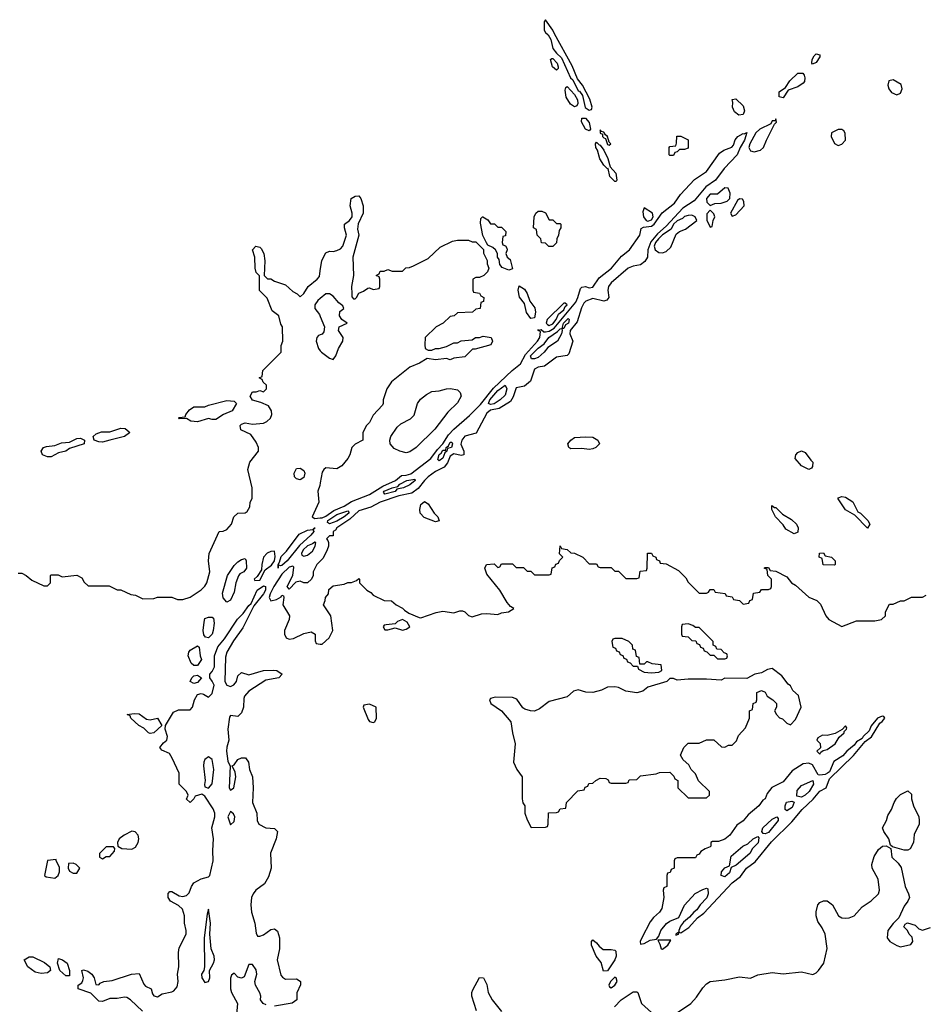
# Model space of a CAD drawing. Header units: inches. Extents: x 2701323 to 2964515, y 494916 to 722124.
# Tile 142 of 256: x 2758358 to 2763300, y 673726 to 679108. Entities that reach past the tile are written whole.
import ezdxf

# ---------------------------------------------------------------- set-up
doc = ezdxf.new("R2010")
doc.units = ezdxf.units.IN
doc.header["$MEASUREMENT"] = 0
doc.layers.add('C7657', color=7, linetype='Continuous')
doc.layers.add('C7667', color=7, linetype='Continuous')

msp = doc.modelspace()

# ---------------------------------------------------------------- linework, layer by layer
at = {"layer": 'C7657', "color": 2}
for points, elevation in [([(2758350, 676082), (2758370, 676082), (2758394, 676070), (2758423.6, 676043.6), (2758490, 676014), (2758510, 676014), (2758526, 676030), (2758526, 676070), (2758530, 676074), (2758567.3, 676072.7), (2758590, 676062), (2758670, 676072), (2758698, 676058), (2758710, 676034), (2758732.7, 676012.7), (2758847.3, 676012.7), (2758890, 675992), (2758910, 675991.3), (2758965.4, 675965.4), (2758990, 675962), (2759030, 675942), (2759090, 675944.7), (2759110, 675951.3), (2759170, 675952), (2759190, 675951.3), (2759219.6, 675939.6), (2759250, 675938), (2759290, 675951), (2759350, 675991.3), (2759370, 676011.3), (2759381.2, 676030), (2759397.2, 676090), (2759389.2, 676150), (2759393.2, 676190), (2759448, 676310), (2759470, 676312), (2759490, 676322), (2759515.3, 676350), (2759528, 676390), (2759549.1, 676410.9), (2759590, 676412), (2759600.4, 676419.6), (2759614.6, 676445.4), (2759618, 676470), (2759628, 676490), (2759628.4, 676548.4), (2759604, 676650), (2759615.3, 676690), (2759662, 676750), (2759662, 676770), (2759650, 676798), (2759620.4, 676840.4), (2759565.6, 676865.6), (2759562, 676890), (2759570, 676898), (2759590, 676904.7), (2759630, 676898), (2759690, 676902), (2759708.9, 676911.1), (2759728, 676930), (2759735.3, 676950), (2759734, 676970), (2759716.6, 676996.6), (2759676, 677016), (2759629.2, 677029.2), (2759618, 677050), (2759630, 677074), (2759650, 677074), (2759670, 677082), (2759690, 677074), (2759706, 677090), (2759706, 677110), (2759687.3, 677127.3), (2759682, 677142), (2759666, 677150), (2759682, 677158), (2759686, 677190), (2759786, 677290), (2759787.3, 677327.3), (2759795.3, 677350), (2759794, 677430), (2759784, 677444), (2759773.2, 677490), (2759736.5, 677516.5), (2759710, 677586), (2759668, 677628), (2759668, 677708), (2759650, 677726), (2759644, 677750), (2759642, 677810), (2759629.2, 677850), (2759648, 677870), (2759670, 677864.7), (2759678, 677858), (2759691.3, 677830), (2759698, 677790), (2759694, 677710), (2759712, 677692), (2759730, 677691.3), (2759750, 677678), (2759810, 677658), (2759850, 677622), (2759874, 677610), (2759890, 677594), (2759910, 677612), (2759934, 677650), (2759984, 677690), (2759995.1, 677704.9), (2760000, 677734.8)], 6), ([(2760000, 677584.9), (2759986.2, 677573.8), (2759971, 677550), (2759971, 677530), (2759995.8, 677495.8), (2760000, 677485.6)], 6), ([(2760000, 677385.3), (2759990, 677382), (2759981, 677370), (2759977.3, 677350), (2759990, 677311.3), (2760000, 677298.6)], 6), ([(2760000, 676576.9), (2759997.5, 676562.5), (2759987.3, 676530), (2759993, 676470), (2759956.3, 676390), (2759970, 676382), (2760000, 676385)], 6), ([(2760000, 676148.7), (2759982, 676130), (2759962, 676090), (2759962, 676070), (2759952, 676050), (2759930.8, 676029.2), (2759910, 676029), (2759890, 676039), (2759866, 676034), (2759830, 675995.3), (2759819, 676010), (2759849.5, 676070), (2759854.9, 676114.9), (2759850, 676121.2), (2759830, 676115.1), (2759790, 676077.7), (2759746.4, 676010), (2759726.2, 675970), (2759721.3, 675950), (2759730.8, 675930.8), (2759761.5, 675938.5), (2759786, 675954), (2759790, 675962), (2759799.6, 675959.6), (2759802, 675950), (2759796, 675910), (2759831.3, 675850), (2759831.1, 675828.9), (2759804.7, 675770), (2759804.7, 675750), (2759814, 675730), (2759830, 675722), (2759854.6, 675725.4), (2759910, 675752), (2759950, 675762), (2759972, 675750), (2759972.7, 675712.7), (2759978, 675698), (2760000, 675695.2)], 6), ([(2759028.1, 673688.1), (2758964, 673750), (2758942.5, 673762.5), (2758930, 673765.1), (2758890, 673756.9), (2758850, 673757.2), (2758810, 673740.9), (2758790, 673743.7), (2758746, 673786), (2758678, 673810), (2758678, 673830), (2758697, 673843), (2758703.2, 673856.8), (2758706, 673870), (2758698, 673910), (2758706, 673914), (2758730, 673906.8), (2758751.4, 673891.4), (2758764.9, 673870), (2758774, 673834), (2758790, 673832), (2758798, 673842), (2758818, 673850), (2758863.3, 673856.7), (2758969.5, 673890.5), (2759010, 673894.8), (2759036.4, 673836.4), (2759046, 673826), (2759076, 673810), (2759082.8, 673782.8), (2759090, 673772), (2759110, 673766.8), (2759136, 673784), (2759190, 673794), (2759200.1, 673799.9), (2759217.7, 673822.3), (2759223, 673850), (2759219.7, 673890), (2759226.6, 673930), (2759224.7, 674010), (2759230, 674034.8), (2759266.6, 674110), (2759268.2, 674130), (2759258.9, 674170), (2759257.6, 674210), (2759246.6, 674246.6), (2759225.7, 674265.7), (2759181.2, 674290), (2759169.3, 674310), (2759169.1, 674330.9), (2759178, 674342), (2759190, 674342.8), (2759230, 674319.3), (2759250, 674314.4), (2759270, 674320.5), (2759284.2, 674335.8), (2759296.2, 674370), (2759310, 674390.4), (2759350, 674412.7), (2759390, 674422.4), (2759396.3, 674430), (2759415.1, 674510), (2759412.7, 674567.3), (2759417.3, 674630), (2759407.8, 674690), (2759424, 674750), (2759423.5, 674770), (2759415.3, 674795.3), (2759370, 674864), (2759354, 674874), (2759316.9, 674863.1), (2759310, 674848.7), (2759290, 674829), (2759270, 674848), (2759278, 674870), (2759268.7, 674890), (2759228.7, 674930), (2759229, 674990), (2759191.7, 675071.7), (2759176.1, 675096.1), (2759134.6, 675114.6), (2759124, 675130), (2759144.1, 675155.9), (2759162, 675170), (2759165.2, 675190), (2759153.2, 675230), (2759154, 675250), (2759198, 675322), (2759225.1, 675334.9), (2759290, 675336), (2759301.2, 675350), (2759312.3, 675390), (2759330, 675418.8), (2759350, 675424), (2759361.4, 675421.4), (2759390, 675404.7), (2759410, 675424.7), (2759420.5, 675470), (2759410, 675493.2), (2759396, 675510), (2759397, 675530), (2759410, 675544.9), (2759422, 675570), (2759422.4, 675630), (2759440, 675680), (2759476.9, 675723.1), (2759548.6, 675831.4), (2759578.4, 675861.6), (2759610, 675906), (2759623.5, 675916.5), (2759655.1, 675990), (2759690, 676013.6), (2759700.7, 676010), (2759700.2, 675990), (2759690.1, 675969.9), (2759636.7, 675903.3), (2759576.6, 675783.4), (2759526.4, 675713.6), (2759489.4, 675650.6), (2759482.6, 675622.6), (2759478, 675490), (2759490.2, 675470.2), (2759510, 675463.7), (2759528.5, 675471.5), (2759541.7, 675490), (2759550, 675521), (2759570, 675538.8), (2759610, 675527.3), (2759690, 675550.6), (2759747.2, 675552.8), (2759762, 675550), (2759792, 675530), (2759774, 675510), (2759702.5, 675497.5), (2759610, 675437.2), (2759586.8, 675410), (2759582.5, 675397.5), (2759580.5, 675350), (2759570, 675319), (2759550, 675299.3), (2759510, 675304), (2759505.1, 675294.9), (2759494.9, 675230), (2759500.8, 675170), (2759489.3, 675130.7), (2759488.2, 675110), (2759495.3, 675055.3), (2759507.9, 675027.9), (2759502, 674910), (2759510, 674896), (2759528.7, 674910), (2759538.7, 674970), (2759535.1, 674995.1), (2759518, 675030), (2759530, 675034.8), (2759550, 675064), (2759570, 675073), (2759592.4, 675072.4), (2759607.3, 675050), (2759613.4, 675010), (2759630.4, 674970), (2759634.4, 674910), (2759630.4, 674830), (2759652.7, 674770), (2759656.3, 674730), (2759664, 674710), (2759702, 674690), (2759750, 674686.8), (2759766.8, 674670), (2759759.1, 674630), (2759728.2, 674551.8), (2759732.4, 674470), (2759716.9, 674423.1), (2759695.1, 674384.9), (2759648, 674350), (2759632.7, 674330), (2759624.4, 674310), (2759621.3, 674270), (2759624.4, 674230), (2759643, 674170), (2759650, 674114), (2759658, 674098), (2759670, 674098), (2759690, 674106), (2759730, 674134.8), (2759750, 674138), (2759766, 674126), (2759777.3, 674090), (2759777.3, 674030), (2759765.5, 673970), (2759785.5, 673885.5), (2759793.7, 673873.7), (2759810, 673862.8), (2759870, 673864.7), (2759879.8, 673859.8), (2759892, 673850), (2759891.6, 673831.6), (2759871.6, 673788.4), (2759871.3, 673750), (2759847.3, 673732.7), (2759750, 673715.8)], 2), ([(2759703.8, 673723.8), (2759688.7, 673730), (2759673.2, 673750), (2759675.1, 673770), (2759670, 673788), (2759646.6, 673830), (2759642.7, 673850), (2759654, 673890), (2759650, 673915.3), (2759630, 673944), (2759610, 673944), (2759583.5, 673876.5), (2759570, 673869.5), (2759550, 673875.1), (2759530, 673896), (2759514.4, 673885.6), (2759510.5, 673869.5), (2759510.3, 673810), (2759515.6, 673790), (2759548.5, 673730), (2759541.7, 673670)], 2)]:
    msp.add_lwpolyline(points, dxfattribs=dict(at, elevation=elevation))
for points, elevation in [([(2759410, 676922), (2759390, 676928.7), (2759330, 676909.3), (2759292.9, 676912.9), (2759270, 676928), (2759230, 676926), (2759226, 676930), (2759230, 676934), (2759262, 676938), (2759266, 676950), (2759285.2, 676974.8), (2759310, 676991.3), (2759370, 676991.3), (2759390, 677001), (2759490, 677026), (2759530, 677022), (2759542, 677010), (2759518, 676970), (2759472, 676950), (2759430, 676922)], 6), ([(2758810, 676799.5), (2758790, 676800.9), (2758764, 676810), (2758759, 676830), (2758775.5, 676844.5), (2758804.5, 676855.5), (2758850, 676854.8), (2758910, 676874.8), (2758934, 676874), (2758956, 676856), (2758958, 676850), (2758930, 676829.3), (2758850, 676809.3)], 6), ([(2758510, 676718), (2758482, 676730), (2758475.3, 676750), (2758488.7, 676770), (2758504.1, 676775.9), (2758550, 676781), (2758585.6, 676794.4), (2758630, 676798), (2758670, 676818.8), (2758690, 676821), (2758712, 676810), (2758710, 676789.3), (2758630, 676764), (2758610.5, 676749.5), (2758570, 676741.2), (2758550, 676729.2), (2758530, 676719.3)], 6), ([(2759890, 676593.2), (2759870, 676599), (2759859, 676610), (2759857.2, 676630), (2759870, 676654.8), (2759890, 676657.3), (2759910, 676644.7), (2759915.5, 676630), (2759910, 676605.2)], 2), ([(2759783, 676123), (2759771, 676129), (2759770, 676109.6), (2759769.7, 676129.7), (2759778, 676142), (2759787.1, 676172.9), (2759816.4, 676203.6), (2759884.1, 676295.9), (2759930, 676317.3), (2759959.5, 676320.5), (2759969, 676330), (2759972, 676330), (2759961, 676319), (2759965.5, 676310), (2759948.7, 676290), (2759886.9, 676233.1), (2759820.2, 676150), (2759790, 676124.8)], 2), ([(2759970, 676251.8), (2759957.5, 676242.5), (2759930, 676232.9), (2759907.1, 676210), (2759897.1, 676190), (2759900.3, 676180.3), (2759910, 676175.5), (2759930, 676180.5), (2759957.4, 676202.6), (2759972.7, 676230), (2759975.3, 676250)], 6), ([(2759750, 676202), (2759730, 676200.5), (2759710, 676191.1), (2759690.2, 676170), (2759680.2, 676130), (2759678.4, 676101.6), (2759656.1, 676063.9), (2759638.8, 676050), (2759642.5, 676042.5), (2759670, 676044.9), (2759699.3, 676100.7), (2759733.7, 676126.3), (2759750.4, 676149.6), (2759754.2, 676174.2)], 6), ([(2759490, 675924), (2759470, 675948), (2759466.6, 675973.4), (2759493.2, 676070), (2759530, 676124.7), (2759550, 676144.7), (2759570, 676158), (2759590, 676162), (2759596, 676150), (2759596.3, 676110), (2759582.8, 676090), (2759560.8, 676079.2), (2759552.6, 676067.4), (2759539.5, 676030), (2759530, 675978), (2759510, 675935.3)], 2), ([(2759390, 675729.6), (2759373.2, 675733.2), (2759364.8, 675744.8), (2759360.9, 675770), (2759365.6, 675814.4), (2759370, 675834), (2759390, 675842), (2759410, 675842), (2759416.9, 675836.9), (2759420.7, 675810), (2759415.3, 675770), (2759410, 675749.3)], 2), ([(2759310, 675577.2), (2759294, 675590), (2759279.3, 675630), (2759282.7, 675650), (2759290, 675661), (2759330, 675684.7), (2759338.8, 675678.8), (2759344, 675630), (2759350.7, 675610), (2759330, 675577.2)], 2), ([(2759310, 675479), (2759289.6, 675489.6), (2759299, 675510), (2759310, 675521), (2759330, 675526), (2759351.3, 675510), (2759330, 675485.2)], 2), ([(2759070, 675281), (2759110.6, 675290.6), (2759134, 675250), (2759090, 675209.3), (2759070, 675206.6), (2759062, 675210), (2759035.5, 675235.5), (2759008.7, 675250), (2758966, 675290), (2758962, 675302), (2758946, 675310), (2758984, 675316), (2759010, 675314), (2759050, 675284.7)], 2), ([(2759390, 675079), (2759370, 675064), (2759363.8, 675050), (2759362.4, 675030), (2759370.8, 674950), (2759367.1, 674927.1), (2759370, 674914), (2759390, 674907.3), (2759410, 674932), (2759418, 675010), (2759410, 675064)], 2), ([(2759510, 674779.3), (2759494.9, 674750), (2759510, 674706.8), (2759530, 674724.7), (2759533, 674750), (2759526.8, 674766.8)], 2), ([(2758970, 674673.2), (2758928.8, 674651.2), (2758901, 674630), (2758892, 674610), (2758894, 674590), (2758916.9, 674576.9), (2758970, 674574.8), (2758990, 674584.7), (2759005.2, 674610), (2759009.2, 674630), (2759005.2, 674650), (2758989.3, 674669.3)], 6), ([(2758870, 674586), (2758830, 674586), (2758794, 674550), (2758794, 674530), (2758810, 674522), (2758830, 674534), (2758850, 674534), (2758876.4, 674563.6), (2758878, 674578)], 6), ([(2758558, 674518), (2758510, 674512.7), (2758494, 674430), (2758502, 674422), (2758550, 674416), (2758568.7, 674430), (2758575.3, 674450), (2758575.3, 674475.3), (2758558, 674510)], 6), ([(2758650, 674498), (2758624.7, 674495.3), (2758622, 674470), (2758630, 674454), (2758650, 674442), (2758670, 674442), (2758686, 674470), (2758666, 674490)], 6), ([(2759390, 674246), (2759382, 674218), (2759365.5, 674090), (2759368.2, 673930), (2759364.9, 673910), (2759350.7, 673890), (2759353.4, 673870), (2759370, 673844.9), (2759390, 673851), (2759397.6, 673870), (2759394.5, 673910), (2759416.9, 673950), (2759423, 673970), (2759421.3, 673990), (2759403.7, 674030), (2759396.2, 674110), (2759400.9, 674170)], 2), ([(2758474.8, 673894.8), (2758442, 673902), (2758402, 673930), (2758382, 673970), (2758410, 673986), (2758430, 673984.9), (2758494.2, 673954.2), (2758523, 673930), (2758526.8, 673910), (2758510, 673898)], 2), ([(2758610, 673882), (2758577, 673910), (2758565.1, 673950), (2758570, 673976), (2758591.3, 673970), (2758617.3, 673950), (2758630.5, 673910.5), (2758630, 673882)], 2)]:
    msp.add_lwpolyline(points, close=True, dxfattribs=dict(at, elevation=elevation))
at = {"layer": 'C7667', "color": 2}
for points, elevation in [([(2761230, 679108), (2761223.5, 679096.5), (2761223.1, 679050), (2761230, 679037.3), (2761244.8, 679024.8), (2761259.1, 678999.1), (2761270, 678950.8), (2761290, 678924.2), (2761318.9, 678898.9), (2761366.5, 678790), (2761379.2, 678779.2), (2761410, 678719.5), (2761417.4, 678717.4), (2761433.7, 678693.7), (2761448, 678628), (2761470, 678614), (2761482, 678618), (2761486, 678630), (2761473.1, 678673.1), (2761432.7, 678750), (2761405.6, 678785.6), (2761376.6, 678856.6), (2761279.3, 679030), (2761271.5, 679051.5)], 10), ([(2761290, 678831.6), (2761269.7, 678850.3), (2761258, 678890), (2761264.9, 678895.1), (2761270, 678895.6), (2761293.7, 678870), (2761300.8, 678850), (2761299.2, 678840.8)], 6), ([(2762690, 678865.2), (2762686, 678870), (2762687.3, 678890), (2762699.5, 678910), (2762710, 678920.5), (2762730, 678916), (2762730, 678905.2), (2762710, 678874)], 6), ([(2762530, 678681.7), (2762506.7, 678686.7), (2762507.2, 678712.8), (2762542.4, 678737.6), (2762565.3, 678774.7), (2762610, 678815.3), (2762635.9, 678815.9), (2762644.6, 678804.6), (2762647.6, 678790), (2762644.9, 678770), (2762639.1, 678760.9), (2762610, 678740.4), (2762556.7, 678723.3)], 6), ([(2763130, 678779), (2763106.8, 678773.2), (2763101, 678750), (2763106, 678730), (2763121, 678710), (2763150, 678697.3), (2763170, 678706), (2763179, 678730), (2763173.2, 678753.2)], 10), ([(2761390, 678631), (2761366.7, 678646.7), (2761344.3, 678684.3), (2761337.5, 678722.5), (2761342.6, 678737.4), (2761350, 678742), (2761390, 678698.6), (2761404.8, 678670), (2761407.9, 678650), (2761402.3, 678637.7)], 6), ([(2762286.8, 678586.8), (2762264.1, 678604.1), (2762253.2, 678630), (2762254.6, 678654.6), (2762250, 678672), (2762270, 678676), (2762310, 678638), (2762317.3, 678610), (2762310, 678589)], 6), ([(2761470, 678500.5), (2761448.7, 678510), (2761427.7, 678550), (2761430, 678570.4), (2761450, 678570.3), (2761470, 678545.5), (2761477.4, 678510)], 6), ([(2762490, 678566), (2762484.7, 678555.3), (2762470, 678555.1), (2762461.4, 678538.6), (2762402, 678510), (2762379.2, 678490), (2762347.2, 678430), (2762342, 678410), (2762350, 678390.8), (2762370, 678386), (2762405.1, 678394.9), (2762422.7, 678410), (2762437.6, 678450), (2762482.7, 678537.3), (2762492.1, 678547.9)], 10), ([(2761530, 678506), (2761530, 678487.3), (2761542, 678482), (2761543, 678470), (2761550, 678462), (2761559.3, 678459.3), (2761570, 678425.5), (2761578, 678422), (2761588, 678430), (2761579, 678439), (2761570, 678468.7), (2761566, 678466), (2761568.7, 678470), (2761558, 678478), (2761550, 678494), (2761536.4, 678496.4)], 10), ([(2761910, 678366), (2761906, 678370), (2761906, 678410), (2761910, 678414), (2761942, 678418), (2761947.3, 678432.7), (2761948.9, 678471.1), (2761970, 678472), (2762011.1, 678451.1), (2762010, 678406), (2761990, 678398), (2761962, 678398), (2761950, 678386), (2761938, 678382), (2761930, 678366)], 6), ([(2762850, 678508), (2762830, 678508), (2762794, 678490), (2762791.3, 678470), (2762810, 678432), (2762830, 678421), (2762850, 678426.8), (2762869, 678450), (2762868.4, 678488.4), (2762860.4, 678500.4)], 10), ([(2761616.8, 678223.2), (2761610, 678223.7), (2761582.9, 678250), (2761574, 678294), (2761570, 678292.7), (2761550, 678312), (2761527.8, 678347.8), (2761514.6, 678394.6), (2761505.3, 678410), (2761504.7, 678430), (2761510, 678438), (2761523.6, 678423.6), (2761530, 678422.6), (2761550, 678394), (2761571.8, 678350), (2761584, 678304), (2761614.6, 678270), (2761621, 678230)], 6), ([(2762210, 678188.7), (2762170, 678154), (2762130, 678154.5), (2762111, 678130), (2762111.3, 678111.3), (2762130, 678092), (2762156.4, 678103.6), (2762190, 678106), (2762223.1, 678116.9), (2762238, 678130), (2762240.4, 678160.4), (2762228, 678188)], 10), ([(2761770, 678079), (2761763.1, 678056.9), (2761766.3, 678030), (2761780.5, 678010), (2761790, 678006.5), (2761810, 678013.4), (2761818.3, 678030), (2761815.1, 678050)], 10), ([(2762290, 678128), (2762279.6, 678120.4), (2762242, 678050), (2762250, 678034), (2762270, 678042), (2762315.3, 678090), (2762314.6, 678114.6), (2762307.3, 678127.3)], 10), ([(2760970, 677974), (2760990, 677974), (2761014, 677950), (2761012.7, 677927.3), (2760998, 677922), (2760994, 677890), (2760998, 677878), (2761012.7, 677872.7), (2761019.6, 677859.6), (2761022, 677850), (2761014, 677830), (2761022, 677810), (2761038, 677798), (2761050, 677746), (2761030, 677739), (2760993.6, 677753.6), (2760982, 677770), (2760978, 677798), (2760968, 677810), (2760968, 677830), (2760958, 677850), (2760943.1, 677863.1), (2760915.3, 677875.3), (2760908, 677888), (2760888.9, 677928.9), (2760876.4, 677996.4), (2760878, 678022), (2760886, 678030), (2760889, 678031), (2760914.8, 678014.8), (2760930, 677992), (2760951.6, 677991.6)], 6), ([(2761250, 678014), (2761270, 678014), (2761290, 677994), (2761310, 677994), (2761314, 677990), (2761314, 677970), (2761304.7, 677955.3), (2761302, 677930), (2761292, 677910), (2761291.6, 677888.4), (2761270, 677868), (2761248.4, 677868.4), (2761230, 677886), (2761208.9, 677888.9), (2761206, 677910), (2761186, 677930), (2761182, 677962), (2761166, 677970), (2761168, 678030), (2761178, 678050), (2761190, 678062), (2761210, 678062), (2761230, 678052)], 6), ([(2762030, 678039), (2762010, 678037.2), (2761990, 678031.6), (2761978.8, 678021.2), (2761950, 678008), (2761930.4, 677990), (2761916.7, 677963.3), (2761870, 677932.8), (2761847.3, 677910), (2761831.4, 677890), (2761824.7, 677870), (2761829.3, 677849.3), (2761850, 677835.5), (2761870, 677833.4), (2761890, 677840.7), (2761915.1, 677864.9), (2761944.5, 677935.5), (2761962, 677950), (2761996.3, 677963.7), (2762058, 678010), (2762048, 678030)], 10), ([(2762130, 678066), (2762112.7, 678047.3), (2762112, 678030), (2762112.7, 678012.7), (2762130, 677974), (2762142, 677978), (2762146, 678010), (2762155.3, 678030), (2762150, 678046)], 10), ([(2761150, 677475.3), (2761127.5, 677507.5), (2761116, 677556), (2761088.9, 677591.1), (2761082, 677630), (2761086, 677654), (2761115.3, 677635.3), (2761130.8, 677610.8), (2761144.7, 677570), (2761172.8, 677532.8), (2761176.3, 677510), (2761170, 677478)], 6), ([(2761338.7, 677558.7), (2761330, 677558.7), (2761239.5, 677470), (2761233.7, 677450), (2761242, 677442), (2761250, 677436.9), (2761270, 677445.2), (2761289.7, 677470), (2761302.5, 677497.5), (2761330, 677522.3), (2761339.1, 677540.9), (2761349.2, 677550)], 10), ([(2761330, 677419.3), (2761320.9, 677420.9), (2761328.3, 677450), (2761354, 677474), (2761360.7, 677470), (2761355.5, 677450), (2761340.5, 677439.5)], 2), ([(2761170, 677254.3), (2761155.1, 677255.1), (2761148.9, 677270), (2761190, 677312.4), (2761224, 677336), (2761248.4, 677370), (2761296.4, 677403.6), (2761310, 677418.4), (2761319.3, 677419.3), (2761322, 677410), (2761317.4, 677390), (2761297.1, 677350), (2761243.4, 677316.6), (2761223.8, 677290), (2761190, 677262.3)], 2), ([(2760930, 677005.3), (2760919.6, 677010), (2760926.2, 677030), (2760970, 677080.7), (2761010.2, 677110.2), (2761019.6, 677090), (2761010, 677056.2), (2760983.7, 677030), (2760950, 677007.5)], 2), ([(2760470, 676741.3), (2760434, 676750), (2760404.8, 676764.8), (2760382, 676790), (2760380.9, 676810), (2760386, 676830), (2760420.1, 676879.9), (2760441, 676899), (2760492.9, 676927.1), (2760512.9, 676947.1), (2760532, 677010), (2760547, 677033), (2760580.1, 677059.9), (2760610, 677074.9), (2760650, 677079.3), (2760690, 677090.5), (2760712.5, 677092.5), (2760750, 677084), (2760764, 677070), (2760770.4, 677050), (2760750, 677013.2), (2760697, 676963), (2760626.4, 676870), (2760524.9, 676770), (2760490, 676746.6)], 6), ([(2760650, 676696), (2760643.3, 676703.3), (2760650, 676731.5), (2760660.7, 676739.3), (2760670, 676754.7), (2760685.6, 676754.4), (2760687.3, 676770), (2760701.5, 676778.5), (2760710, 676799.1), (2760718.5, 676798.5), (2760722.8, 676790), (2760716.4, 676770), (2760695.9, 676764.1), (2760691.7, 676750), (2760680.2, 676739.8), (2760670, 676712)], 2), ([(2761470, 676758.4), (2761430, 676763.7), (2761370, 676762.7), (2761359, 676770), (2761352.7, 676790), (2761369.6, 676810.4), (2761390, 676824), (2761452, 676828), (2761490, 676825.5), (2761516, 676810), (2761526, 676790), (2761506, 676770), (2761490, 676762)], 6), ([(2762670, 676648.7), (2762630, 676668.7), (2762595.3, 676710), (2762598, 676730), (2762610, 676742), (2762630, 676751.3), (2762650, 676742), (2762679.6, 676699.6), (2762692, 676690), (2762690, 676666), (2762683.6, 676656.4)], 6), ([(2760353.6, 676513.6), (2760345.4, 676525.4), (2760350, 676531.7), (2760393.2, 676550), (2760423.3, 676556.7), (2760434.5, 676570), (2760473.2, 676590), (2760516.4, 676596.4), (2760519.1, 676590), (2760490, 676565.1), (2760454.8, 676550), (2760418.8, 676541.2), (2760410, 676529.8)], 2), ([(2760630, 676364), (2760567.7, 676387.7), (2760546.6, 676410), (2760543.7, 676430), (2760550, 676458), (2760570, 676474), (2760590, 676462), (2760622, 676410), (2760642, 676390), (2760650, 676368)], 6), ([(2762990, 676328), (2762920.4, 676400.4), (2762869.3, 676429.3), (2762829.1, 676489.1), (2762830, 676494), (2762850, 676502), (2762870, 676498), (2762910, 676472), (2762938, 676418), (2762952, 676410), (2762991.3, 676370), (2763002, 676350)], 6), ([(2760050, 676352.7), (2760040.5, 676360.5), (2760041.3, 676370), (2760090, 676403.9), (2760150, 676423), (2760156.1, 676416.1), (2760155.5, 676410), (2760130.2, 676390), (2760090, 676366.6)], 2), ([(2762482, 676442), (2762490, 676442), (2762524.7, 676404.7), (2762575.3, 676375.3), (2762602, 676350), (2762611.3, 676330), (2762610, 676306), (2762590, 676298), (2762543.1, 676323.1), (2762530, 676346), (2762488, 676390), (2762468, 676430), (2762468, 676452)], 6), ([(2762810, 676126), (2762747.3, 676127.3), (2762742, 676162), (2762726, 676170), (2762727.3, 676192.7), (2762750, 676194), (2762758, 676178), (2762794, 676170), (2762814, 676150), (2762814, 676130)], 6), ([(2760450, 675828.7), (2760422, 675818), (2760410, 675806), (2760359.6, 675800.4), (2760350, 675798), (2760344.7, 675790), (2760352.7, 675772.7), (2760370, 675772), (2760410, 675784.7), (2760450, 675771), (2760470, 675776), (2760488.7, 675790), (2760475.3, 675815.3)], 6), ([(2762010, 675806), (2761978, 675802), (2761974, 675790), (2761974, 675750), (2761978, 675738), (2762010, 675734), (2762030, 675714), (2762052.7, 675712.7), (2762058, 675698), (2762072.7, 675692.7), (2762078, 675678), (2762092.7, 675672.7), (2762098, 675658), (2762112.7, 675652.7), (2762130, 675634), (2762150, 675634), (2762170, 675614), (2762210, 675614), (2762222, 675618), (2762226, 675630), (2762222, 675642), (2762207.3, 675647.3), (2762190, 675666), (2762167.3, 675667.3), (2762162, 675682), (2762146, 675690), (2762146, 675710), (2762070, 675786), (2762050, 675786), (2762036.4, 675796.4)], 6), ([(2761650, 675726), (2761610, 675726), (2761598, 675722), (2761594, 675710), (2761598, 675678), (2761612.7, 675672.7), (2761618, 675658), (2761632.7, 675652.7), (2761638, 675638), (2761652.7, 675632.7), (2761658, 675618), (2761672.7, 675612.7), (2761678, 675598), (2761692.7, 675592.7), (2761710, 675574), (2761734, 675574), (2761738, 675558), (2761770, 675542), (2761810, 675538), (2761850, 675542), (2761866, 675550), (2761862, 675582), (2761812.7, 675587.3), (2761790, 675598), (2761782, 675598), (2761770, 675586), (2761746, 675586), (2761742, 675622), (2761727.3, 675627.3), (2761722, 675662), (2761707.3, 675667.3), (2761706, 675690), (2761686, 675710)], 6), ([(2762470, 675562), (2762443.5, 675556.5), (2762410, 675538), (2762374, 675530), (2762330, 675506), (2762210, 675508), (2762190, 675498), (2762110, 675504), (2762010, 675504), (2761950, 675498), (2761930, 675506), (2761910, 675506), (2761894, 675490), (2761790, 675459), (2761762, 675438), (2761730, 675429), (2761670, 675438), (2761630, 675458), (2761610, 675462), (2761570, 675459), (2761536.7, 675443.3), (2761490, 675429.5), (2761451.9, 675431.9), (2761410, 675445.2), (2761383, 675437), (2761350, 675406), (2761250, 675381.2), (2761198.5, 675341.5), (2761170, 675329.2), (2761149.3, 675329.3), (2761118.6, 675338.6), (2761107, 675347), (2761073.6, 675393.6), (2761050, 675402.7), (2760955.3, 675404.7), (2760930, 675398), (2760924.7, 675390), (2760932, 675370), (2760990.7, 675330.7), (2761042, 675270), (2761050.7, 675210), (2761065.5, 675150), (2761056, 675050), (2761074.8, 675010), (2761102.8, 674970), (2761102.8, 674850), (2761107.7, 674827.7), (2761118, 674810), (2761118, 674770), (2761130, 674734), (2761152.7, 674692.7), (2761230, 674694), (2761242, 674698), (2761246, 674710), (2761247.3, 674772.7), (2761290, 674774), (2761302, 674778), (2761310, 674794), (2761342, 674798), (2761346, 674830), (2761407.3, 674892.7), (2761442, 674898), (2761447.3, 674912.7), (2761462, 674918), (2761467.3, 674932.7), (2761490, 674934), (2761506, 674950), (2761530, 674962), (2761559.6, 674959.6), (2761572.7, 674952.7), (2761578, 674938), (2761590, 674934), (2761670, 674934), (2761682, 674938), (2761687.3, 674952.7), (2761730, 674954), (2761750, 674974), (2761834.6, 674985.4), (2761852.7, 674992.7), (2761910, 674994), (2761932.7, 674972.7), (2761938, 674958), (2761954, 674950), (2761954, 674910), (2762010, 674854), (2762110, 674854), (2762126, 674870), (2762126, 674890), (2762067.3, 674947.3), (2762050, 674986), (2762026, 675010), (2762014.6, 675034.6), (2761983.1, 675063.1), (2761968.4, 675088.4), (2761986, 675130), (2762010, 675154), (2762070, 675154), (2762110, 675172), (2762151, 675171), (2762192.7, 675132.7), (2762210, 675132), (2762230, 675142), (2762250, 675142), (2762274, 675166), (2762284.7, 675195.3), (2762323.1, 675236.9), (2762346, 675290), (2762346, 675330), (2762362, 675338), (2762366, 675370), (2762382, 675378), (2762386, 675390), (2762386, 675430), (2762410, 675442), (2762430, 675432), (2762442, 675410), (2762472, 675390), (2762492, 675370), (2762492, 675350), (2762482, 675330), (2762492, 675310), (2762510, 675292), (2762526, 675286), (2762550, 675262), (2762570, 675254), (2762596.4, 675283.6), (2762628, 675350), (2762613.6, 675413.6), (2762582, 675442), (2762570, 675466), (2762556.4, 675476.4), (2762521.2, 675521.2)], 6), ([(2760270, 675366), (2760238, 675362), (2760234, 675350), (2760262, 675282), (2760270, 675272), (2760290, 675266), (2760298, 675270), (2760308, 675290), (2760306, 675350)], 6), ([(2763070, 675301.2), (2763044, 675290), (2763010, 675249), (2762998.5, 675221.5), (2762966.4, 675190), (2762961.4, 675178.6), (2762930, 675160.5), (2762917.3, 675142.7), (2762876.4, 675110), (2762855.1, 675084.9), (2762806.3, 675053.7), (2762782.4, 674997.6), (2762770.9, 674989.1), (2762758.3, 674981.7), (2762730, 674977.6), (2762721.1, 674981.1), (2762690, 675034.5), (2762670, 675044.5), (2762638.8, 675041.2), (2762578, 675002), (2762530, 674941.2), (2762468.1, 674911.9), (2762442.5, 674877.5), (2762430, 674849), (2762418.8, 674841.2), (2762396, 674810), (2762338.8, 674761.2), (2762310, 674729), (2762275.3, 674704.7), (2762238, 674650), (2762210, 674628.7), (2762176.4, 674616.4), (2762143.6, 674616.4), (2762134, 674610), (2762134, 674590), (2762130, 674586), (2762103.6, 674576.4), (2762079.6, 674560.4), (2762070, 674546), (2762058, 674542), (2762050, 674526), (2761950, 674526), (2761938, 674522), (2761934, 674510), (2761934, 674470), (2761918, 674462), (2761912.7, 674447.3), (2761898, 674442), (2761894, 674430), (2761894, 674370), (2761878, 674362), (2761874, 674350), (2761878, 674310), (2761866, 674250), (2761854, 674230), (2761819.9, 674200.1), (2761803.4, 674176.6), (2761757.3, 674090), (2761747.7, 674070), (2761750, 674054), (2761770, 674059.1), (2761802.9, 674077.1), (2761838, 674082), (2761850, 674098), (2761861.3, 674130), (2761892.5, 674167.5), (2761910, 674180.2), (2761959.6, 674200.4), (2761990, 674268.4), (2762048, 674332), (2762090, 674353.4), (2762110, 674360.7), (2762117.5, 674357.5), (2762119.5, 674330), (2762112, 674308), (2762076.4, 674270), (2762057.7, 674242.3), (2762041.6, 674230), (2762018.3, 674201.7), (2761984.4, 674175.6), (2761967.5, 674152.5), (2761958.8, 674130), (2761959.8, 674120.2), (2761942, 674110), (2761943.6, 674103.6), (2761958, 674110), (2761960.4, 674119.6), (2761970, 674116), (2762013.4, 674146.6), (2762061.2, 674198.8), (2762095.3, 674224.7), (2762249.7, 674390.3), (2762295.9, 674424.1), (2762329.6, 674470.4), (2762375.6, 674504.4), (2762466.2, 674613.8), (2762576.9, 674723.1), (2762633.2, 674790), (2762693.4, 674846.6), (2762729.6, 674890.4), (2762764, 674910), (2762781.6, 674958.4), (2762914.3, 675085.7), (2762978, 675162), (2763011.3, 675188.7), (2763057, 675263), (2763070, 675271.3), (2763084, 675290), (2763079.3, 675299.3)], 6), ([(2762870, 675248), (2762852, 675228), (2762814, 675206), (2762770, 675195.3), (2762743.6, 675196.4), (2762718, 675182), (2762714, 675170), (2762731.3, 675151.3), (2762732.7, 675127.3), (2762714, 675110), (2762730, 675094), (2762735.3, 675104.7), (2762747.3, 675112.7), (2762770, 675118), (2762813.6, 675150), (2762834.5, 675185.5), (2762862.7, 675210), (2762862.7, 675217.3), (2762876, 675230), (2762878, 675238)], 6), ([(2762630, 674858.9), (2762604.4, 674864.4), (2762606.1, 674893.9), (2762630, 674922.3), (2762692, 674950), (2762694.8, 674930), (2762670.4, 674889.6), (2762650, 674869.5)], 6), ([(2763210, 674568.7), (2763190, 674569), (2763126, 674586), (2763116.4, 674596.4), (2763106, 674630), (2763079.3, 674670), (2763072.7, 674690), (2763093.2, 674730), (2763102, 674758), (2763122, 674790), (2763135.3, 674830), (2763149.1, 674850.9), (2763170, 674872), (2763210, 674892), (2763230, 674874), (2763231.3, 674850), (2763242, 674810), (2763271.1, 674751.1), (2763272, 674730), (2763272, 674710), (2763245.4, 674654.6), (2763242, 674610), (2763223.6, 674576.4)], 2), ([(2762550, 674783.6), (2762540.9, 674790), (2762539.7, 674810), (2762548.2, 674831.8), (2762576.7, 674836.7), (2762590, 674831.3), (2762578.8, 674801.2)], 6), ([(2762430, 674657), (2762420.1, 674660.1), (2762412.7, 674670), (2762417.6, 674690), (2762470, 674737.1), (2762494, 674750), (2762502, 674742), (2762502, 674730), (2762450, 674665.1)], 6), ([(2762210, 674423.6), (2762189.6, 674429.6), (2762192, 674450), (2762210, 674472), (2762236.5, 674483.5), (2762244.8, 674535.2), (2762308.8, 674591.2), (2762336.6, 674603.4), (2762364.5, 674630), (2762390, 674642.8), (2762396.7, 674636.7), (2762391.9, 674608.1), (2762362.4, 674577.6), (2762348, 674550), (2762272.8, 674487.2), (2762245.4, 674474.6), (2762235.8, 674444.2)], 6), ([(2761548, 673908), (2761534.2, 673954.2), (2761507, 673990), (2761482.7, 674050), (2761482, 674070), (2761490, 674078), (2761510, 674062.8), (2761523.1, 674043.1), (2761546.2, 674026.2), (2761590, 674026), (2761610, 674022), (2761615.8, 674015.8), (2761616.5, 673990), (2761610.3, 673970), (2761570, 673909.6)], 2), ([(2761916.4, 674076.4), (2761843.6, 674076.4), (2761855.3, 674055.3), (2761862, 674030), (2761870, 674026.8), (2761899, 674050)], 6), ([(2761610, 673874), (2761586, 673850), (2761576, 673830), (2761580.7, 673820.7), (2761590, 673816), (2761610, 673830.8), (2761622, 673850), (2761616, 673870)], 6)]:
    msp.add_lwpolyline(points, close=True, dxfattribs=dict(at, elevation=elevation))
for points, elevation in [([(2760000, 676385), (2760010, 676386), (2760030, 676394), (2760075.1, 676424.9), (2760131.3, 676448.7), (2760170, 676474.9), (2760270, 676512.9), (2760341.7, 676558.3), (2760410.4, 676589.6), (2760443.3, 676616.7), (2760470, 676617.7), (2760495.1, 676624.9), (2760605, 676710), (2760640.6, 676759.4), (2760669.1, 676790), (2760701, 676839), (2760729.4, 676870.6), (2760815, 676945), (2760874.8, 677005.2), (2760946.9, 677093.1), (2761049.4, 677190.6), (2761093.7, 677226.3), (2761121.2, 677278.8), (2761187.4, 677350), (2761200.4, 677370), (2761204, 677404), (2761189.8, 677409.8), (2761190, 677414), (2761190.9, 677410.9), (2761206.3, 677413.7), (2761221.6, 677401.6), (2761230, 677401.3), (2761250, 677404.6), (2761277.3, 677422.7), (2761395.7, 677564.3), (2761408, 677590), (2761421.7, 677638.3), (2761430, 677646.5), (2761450, 677649.2), (2761470, 677643.2), (2761490, 677646), (2761523.9, 677696.1), (2761590.5, 677749.5), (2761645.5, 677814.5), (2761688.9, 677850), (2761745.4, 677930), (2761754, 677966), (2761766.2, 677973.8), (2761810, 677979.2), (2761824.6, 677990), (2761868.2, 678051.8), (2761935.6, 678104.4), (2761967.7, 678152.3), (2762045.5, 678234.5), (2762110, 678278), (2762182.3, 678377.7), (2762205.1, 678394.9), (2762248.7, 678411.3), (2762258.2, 678421.8), (2762267.9, 678452.1), (2762281.6, 678470), (2762310, 678486), (2762316.5, 678483.5), (2762330, 678491), (2762318.6, 678450), (2762293.8, 678410), (2762277.1, 678370), (2762206.1, 678293.9), (2762159.6, 678230), (2762106.4, 678193.6), (2762042.9, 678117.1), (2761981.7, 678078.3), (2761890, 677979.1), (2761842.7, 677937.3), (2761806.6, 677893.4), (2761789.3, 677850), (2761787.4, 677810), (2761774.1, 677785.9), (2761750, 677768.3), (2761710, 677760.7), (2761683.1, 677750), (2761590, 677668.8), (2761575, 677650), (2761571.1, 677630), (2761577, 677590), (2761565.7, 677574.3), (2761550, 677569.7), (2761490, 677584), (2761451, 677569), (2761441, 677559), (2761427.5, 677532.5), (2761402.9, 677457.1), (2761364.7, 677410), (2761363.2, 677390), (2761380.4, 677350), (2761358.3, 677281.7), (2761348.3, 677271.7), (2761290, 677262.9), (2761225.1, 677214.9), (2761190, 677209.5), (2761170, 677198), (2761147.9, 677132.1), (2761115.8, 677104.2), (2761070, 677095.1), (2761053.4, 677046.6), (2761039, 677021), (2760977.2, 676982.8), (2760930, 676972.8), (2760910, 676956.4), (2760851.5, 676848.5), (2760790, 676830.8), (2760773.6, 676810), (2760768.5, 676788.5), (2760784.9, 676750), (2760784.7, 676730), (2760770, 676725.1), (2760730, 676734.6), (2760710, 676721.7), (2760695.1, 676684.9), (2760677.8, 676662.2), (2760630, 676638.4), (2760590.3, 676610), (2760569.2, 676590), (2760535.1, 676544.9), (2760499.9, 676520.1), (2760430, 676504.8), (2760328.2, 676470), (2760275.9, 676444.1), (2760210, 676423.9), (2760161.4, 676378.6), (2760090.4, 676330), (2760082.6, 676317.4), (2760070.8, 676310), (2760070, 676286), (2760050, 676286), (2760034, 676270), (2760042, 676262), (2760044.7, 676250), (2760044.7, 676230), (2760038, 676210), (2760015.3, 676164.7), (2760000, 676148.7)], 6), ([(2760000, 677734.8), (2760009.1, 677790.9), (2760030, 677834), (2760050, 677842), (2760070, 677841), (2760090, 677846.8), (2760110, 677856), (2760124, 677870), (2760144, 677930), (2760132.7, 677970), (2760133.2, 677990), (2760159, 678010), (2760175.3, 678030), (2760175.3, 678050), (2760163.7, 678090), (2760169.3, 678130), (2760190, 678142.8), (2760210, 678144.7), (2760221, 678130), (2760234, 678090), (2760234, 678050), (2760207.1, 677992.9), (2760202.8, 677962.8), (2760211.3, 677930), (2760177.3, 677810), (2760182, 677710), (2760171.3, 677650), (2760172, 677610), (2760172.7, 677592.7), (2760182, 677582), (2760190, 677582), (2760198, 677590), (2760210, 677614), (2760236.4, 677623.6), (2760260.4, 677639.6), (2760270, 677642), (2760290, 677634), (2760322, 677638), (2760326, 677650), (2760326, 677690), (2760322, 677702), (2760306, 677710), (2760322, 677718), (2760327.3, 677732.7), (2760350, 677734), (2760370, 677742), (2760392.7, 677732.7), (2760450, 677734), (2760468.4, 677751.6), (2760487.3, 677752.7), (2760510, 677762), (2760590, 677802), (2760654.6, 677865.4), (2760723.1, 677896.9), (2760750, 677902), (2760810, 677902), (2760830, 677894), (2760850, 677894), (2760892, 677852), (2760892.7, 677832.7), (2760911.6, 677791.6), (2760912.7, 677772.7), (2760922, 677750), (2760914, 677730), (2760894, 677710), (2760870, 677698), (2760850, 677698), (2760834, 677690), (2760834, 677630), (2760838, 677618), (2760870, 677614), (2760878, 677598), (2760894, 677590), (2760892.7, 677567.3), (2760878, 677562), (2760874, 677530), (2760850, 677526), (2760831.6, 677508.4), (2760750, 677506), (2760731.6, 677488.4), (2760710, 677486), (2760671.3, 677448.7), (2760634, 677430), (2760574, 677370), (2760572, 677330), (2760574, 677310), (2760590, 677302), (2760610, 677302), (2760628.9, 677311.1), (2760650, 677311.3), (2760690, 677321), (2760730, 677342), (2760750, 677342), (2760770, 677352), (2760830, 677358), (2760849.2, 677370.8), (2760870, 677371), (2760890, 677377.3), (2760934, 677370), (2760942, 677350), (2760932, 677330), (2760847.3, 677307.3), (2760832.7, 677307.3), (2760790, 677266), (2760730, 677258), (2760710, 677248), (2760690, 677255.3), (2760630, 677248.7), (2760583.6, 677256.4), (2760542, 677230), (2760490, 677208), (2760390, 677128), (2760364.7, 677090), (2760344.7, 677030), (2760344.7, 677010), (2760339.8, 677000.2), (2760290, 676946), (2760270, 676906), (2760251.6, 676888.4), (2760232, 676850), (2760232, 676810), (2760190, 676788), (2760172, 676770), (2760162, 676730), (2760151.3, 676708.7), (2760118, 676670), (2760090, 676653.2), (2760030, 676658), (2760018.8, 676650), (2760010, 676635.3), (2760000, 676576.9)], 6), ([(2760000, 677298.6), (2760006.8, 677290), (2760050, 677257.3), (2760070, 677250.8), (2760086, 677270), (2760099.3, 677310), (2760122.7, 677350), (2760125.2, 677370), (2760099, 677410), (2760104, 677430), (2760148, 677450), (2760118, 677470), (2760105.2, 677490), (2760107.3, 677512.7), (2760128.7, 677530), (2760123.1, 677543.1), (2760101, 677561), (2760070, 677597.2), (2760050, 677609.2), (2760030, 677609.2), (2760000, 677584.9)], 6), ([(2760000, 677485.6), (2760022.8, 677430), (2760018.8, 677401.2), (2760011, 677389), (2760000, 677385.3)], 6), ([(2760000, 675695.2), (2760010, 675694), (2760048, 675730), (2760068, 675770), (2760058, 675850), (2760018, 675910), (2760027.3, 675932.7), (2760028, 675950), (2760046, 675970), (2760047.3, 675992.7), (2760070, 676014), (2760130, 676022), (2760150, 676032), (2760170, 676032), (2760198, 676042), (2760210, 676054), (2760214, 676050), (2760214, 676030), (2760254, 675990), (2760276.9, 675976.9), (2760290, 675962), (2760350, 675934), (2760390, 675932), (2760414, 675910), (2760450, 675892), (2760459.6, 675879.6), (2760483.6, 675863.6), (2760539.6, 675839.6), (2760550, 675838), (2760633.2, 675866.8), (2760670, 675874.8), (2760730, 675866), (2760763.1, 675876.9), (2760776.9, 675876.9), (2760790, 675872), (2760810, 675852), (2760830, 675844.7), (2760880.2, 675859.8), (2760910, 675862.8), (2760970, 675856), (2760990, 675866), (2761028.7, 675871.3), (2761058, 675890), (2761040.2, 675900.2), (2761022, 675922), (2760982, 675990), (2760910, 676078), (2760899, 676110), (2760909.1, 676130.9), (2760950, 676134), (2760970, 676114), (2760982, 676118), (2760990, 676134), (2761050, 676134), (2761070, 676114), (2761110, 676114), (2761130, 676094), (2761150, 676094), (2761170, 676074), (2761250, 676074), (2761262, 676078), (2761267.3, 676112.7), (2761282, 676118), (2761287.3, 676132.7), (2761302, 676138), (2761307.3, 676152.7), (2761326, 676170), (2761308, 676188), (2761310, 676232), (2761318, 676218), (2761350, 676212), (2761370, 676194), (2761390, 676192), (2761434, 676170), (2761470, 676134), (2761510, 676134), (2761518, 676118), (2761530, 676114), (2761590, 676114), (2761610, 676094), (2761630, 676094), (2761670, 676054), (2761730, 676054), (2761742, 676058), (2761747.3, 676092.7), (2761782, 676098), (2761786, 676110), (2761787.3, 676192.7), (2761810, 676192), (2761818, 676178), (2761834, 676170), (2761838, 676158), (2761854, 676150), (2761858, 676138), (2761890, 676134), (2761956.9, 676096.9), (2761996.9, 676056.9), (2762010, 676034), (2762070, 675974), (2762110, 675974), (2762122, 675978), (2762130, 675994), (2762150, 675994), (2762158, 675978), (2762211.6, 675971.6), (2762218, 675958), (2762250, 675954), (2762258, 675938), (2762290, 675934), (2762310, 675914), (2762342, 675918), (2762347.3, 675932.7), (2762362, 675938), (2762367.3, 675972.7), (2762402, 675978), (2762410, 675994), (2762450, 675994), (2762462, 675998), (2762466, 676010), (2762466, 676050), (2762446, 676070), (2762442, 676102), (2762426, 676110), (2762430, 676114), (2762450, 676114), (2762458, 676098), (2762490, 676094), (2762550, 676062), (2762574, 676030), (2762596.9, 676016.9), (2762670, 675952), (2762712.7, 675932.7), (2762732.7, 675912.7), (2762762, 675850), (2762778, 675830), (2762850, 675792), (2762930, 675822), (2763030, 675822), (2763066, 675830), (2763088, 675850), (2763088.4, 675871.6), (2763110, 675914), (2763130, 675914), (2763170, 675932), (2763190, 675932), (2763230, 675952), (2763290, 675952), (2763310, 675962)], 6), ([(2761930, 673666), (2762025.2, 673730), (2762055.6, 673764.4), (2762090, 673816), (2762110, 673838), (2762130, 673850.8), (2762210, 673859.1), (2762290, 673875.5), (2762350, 673868.2), (2762390, 673887.7), (2762470, 673900.7), (2762530, 673893.4), (2762630, 673904), (2762691.5, 673888.5), (2762710, 673897.3), (2762722.7, 673910), (2762751.8, 673950), (2762769.3, 674030.7), (2762758, 674110), (2762743.2, 674143.2), (2762718, 674178), (2762709.1, 674209.1), (2762709.1, 674230.9), (2762718, 674270), (2762730, 674282), (2762750, 674292), (2762770, 674292), (2762798, 674270), (2762831.3, 674210), (2762850, 674198.8), (2762870, 674197.3), (2762890, 674199.1), (2762917.2, 674210), (2762961, 674259), (2763010, 674290.7), (2763049.3, 674330), (2763056.2, 674350), (2763049, 674410), (2763015.3, 674470), (2763014, 674490), (2763026.8, 674533.2), (2763050, 674572), (2763071.1, 674591.1), (2763091.6, 674591.6), (2763118, 674578), (2763122.8, 674530), (2763157.6, 674497.6), (2763174.6, 674474.6), (2763195.5, 674370), (2763214.8, 674330), (2763218.8, 674310), (2763211, 674290), (2763190, 674262), (2763161, 674199), (2763130, 674168), (2763102, 674130), (2763098, 674090), (2763111.3, 674070), (2763150, 674046.8), (2763170, 674041), (2763227.3, 674052.7), (2763238, 674070), (2763233.6, 674093.6), (2763218, 674110), (2763208, 674130), (2763188, 674150), (2763196.4, 674163.6), (2763209, 674171), (2763250, 674158), (2763270, 674138), (2763290, 674131), (2763333.8, 674146.2)], 2), ([(2760853.2, 673690), (2760829, 673770), (2760829, 673791), (2760834.6, 673805.4), (2760870, 673872), (2760892, 673870), (2760910, 673834), (2760918, 673790), (2760938.8, 673750), (2760990, 673686)], 2), ([(2761607.3, 673712.7), (2761644.5, 673750), (2761710, 673794), (2761730, 673794.8), (2761734.8, 673790), (2761756, 673730), (2761810, 673682)], 2)]:
    msp.add_lwpolyline(points, dxfattribs=dict(at, elevation=elevation))

doc.saveas('drawing.dxf')
